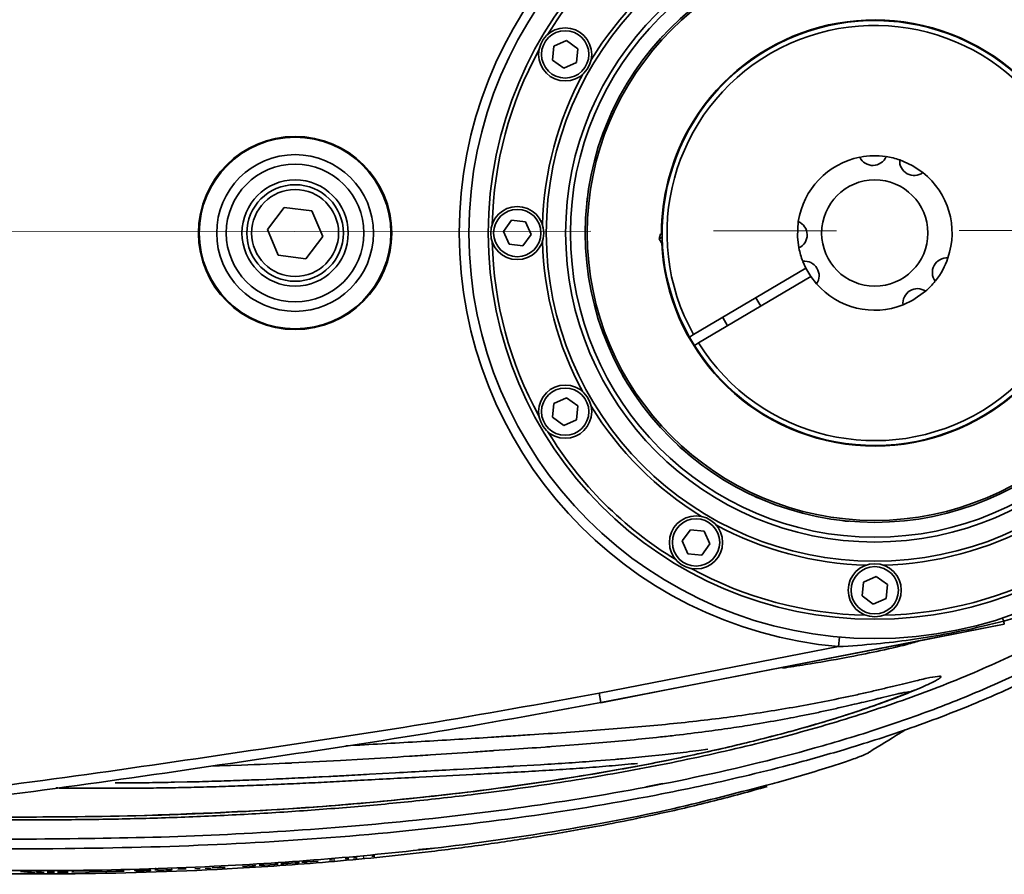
# Model space of a CAD drawing. Header units: millimetres. Extents: x 609 to 1177, y -109 to 470.
# Tile 58 of 60: x 866 to 887, y 385 to 403. Entities that reach past the tile are written whole.
import ezdxf

# ---------------------------------------------------------------- set-up
doc = ezdxf.new("R2010")
doc.units = ezdxf.units.MM
doc.linetypes.add('CENTERX2', pattern=[20.32, 12.7, -2.54, 2.54, -2.54])

msp = doc.modelspace()

# ---------------------------------------------------------------- linework, layer by layer
at = {"color": 7, "linetype": 'Continuous', "lineweight": 35}
for p, q in [((877.15593, 402.10313), (877.18611, 402.39022)), ((877.18611, 402.39022), (877.44982, 402.50764)), ((877.44982, 402.50764), (877.68337, 402.33796)), ((877.68337, 402.33796), (877.65319, 402.05086)), ((877.38947, 401.93345), (877.15593, 402.10313)), ((877.65319, 402.05086), (877.38947, 401.93345)), ((878.39515, 401.04868), (878.31403, 400.86646)), ((871.60341, 399.05232), (871.25529, 398.59173)), ((872.17636, 398.98114), (871.60341, 399.05232)), ((872.40118, 398.44936), (872.17636, 398.98114)), ((876.14114, 398.55072), (876.31082, 398.78426)), ((876.31082, 398.78426), (876.59792, 398.75409)), ((876.59792, 398.75409), (876.71533, 398.49037)), ((871.25529, 398.59173), (871.48012, 398.05995)), ((876.25856, 398.287), (876.14114, 398.55072)), ((879.39136, 398.49594), (879.3668, 398.40004)), ((879.39136, 398.49594), (879.42824, 398.51779)), ((872.05306, 397.98877), (872.40118, 398.44936)), ((876.71533, 398.49037), (876.54565, 398.25682)), ((879.42903, 398.4369), (879.3668, 398.40004)), ((879.3668, 398.40004), (879.43451, 398.28574)), ((876.54565, 398.25682), (876.25856, 398.287)), ((871.48012, 398.05995), (872.05306, 397.98877)), ((882.40334, 397.79277), (882.34184, 397.92842)), ((882.40334, 397.79277), (880.07858, 396.41577)), ((882.40334, 397.79277), (882.50526, 397.62069)), ((880.18051, 396.24369), (882.50526, 397.62069)), ((882.62369, 397.46742), (882.50526, 397.62069)), ((881.4701, 397.00754), (881.36817, 397.17962)), ((880.67986, 396.77192), (880.78178, 396.59984)), ((880.07858, 396.41577), (879.99252, 396.36479)), ((880.09444, 396.19271), (880.18051, 396.24369)), ((877.18611, 394.99022), (877.44982, 395.10764)), ((877.44982, 395.10764), (877.68337, 394.93796)), ((877.15593, 394.70313), (877.18611, 394.99022)), ((877.68337, 394.93796), (877.65319, 394.65086)), ((877.38947, 394.53345), (877.15593, 394.70313)), ((877.65319, 394.65086), (877.38947, 394.53345)), ((879.84114, 392.14213), (880.01082, 392.37567)), ((880.01082, 392.37567), (880.29792, 392.3455)), ((880.29792, 392.3455), (880.41533, 392.08178)), ((879.95856, 391.87841), (879.84114, 392.14213)), ((880.41533, 392.08178), (880.24565, 391.84824)), ((880.24565, 391.84824), (879.95856, 391.87841)), ((883.59469, 391.29022), (883.85841, 391.40764)), ((883.85841, 391.40764), (884.09196, 391.23796)), ((883.56452, 391.00313), (883.59469, 391.29022)), ((884.09196, 391.23796), (884.06178, 390.95086)), ((883.79806, 390.83345), (883.56452, 391.00313)), ((884.06178, 390.95086), (883.79806, 390.83345)), ((886.51021, 390.41659), (886.51021, 390.41659)), ((886.51021, 390.41659), (886.51021, 390.41659)), ((886.51021, 390.41659), (886.51021, 390.41659)), ((883.07887, 389.95325), (883.0963, 390.15249)), ((878.15762, 388.79322), (878.11974, 388.9896)), ((879.44956, 389.04396), (878.15782, 388.79283)), ((883.9867, 388.89929), (884.10491, 388.92767)), ((884.10491, 388.92767), (884.30883, 388.97534)), ((884.52463, 389.01635), (884.54775, 389.01758)), ((883.60201, 388.80659), (883.65417, 388.81905)), ((882.26472, 388.5112), (882.59305, 388.57784)), ((883.14041, 388.69806), (883.1762, 388.70629)), ((881.30889, 388.33871), (881.44474, 388.36126)), ((880.24822, 388.18412), (880.32457, 388.19412)), ((877.13887, 387.88291), (877.69607, 387.92514)), ((879.00716, 388.04159), (879.31131, 388.07313)), ((874.63421, 387.71161), (875.5171, 387.77084)), ((875.93954, 387.79943), (876.27895, 387.82252)), ((879.43003, 387.71239), (879.14236, 387.68193)), ((880.37606, 387.82807), (880.18842, 387.80296)), ((870.26003, 387.48361), (870.71908, 387.49959)), ((871.76304, 387.54356), (872.77004, 387.59535)), ((872.77005, 387.59536), (873.23005, 387.62196)), ((876.91071, 387.50744), (876.35258, 387.47479)), ((878.45334, 387.61692), (878.05712, 387.58476)), ((873.90615, 387.33876), (873.3674, 387.30905)), ((875.67082, 387.43727), (875.18343, 387.41062)), ((875.50551, 387.30685), (875.50564, 387.30685)), ((876.73055, 387.37183), (876.73065, 387.37183)), ((868.29158, 387.13137), (868.10371, 387.13069)), ((869.59562, 387.14998), (869.32875, 387.14418)), ((871.38317, 387.21016), (871.0771, 387.1977)), ((871.15855, 387.08669), (871.15875, 387.0867)), ((872.1792, 387.13267), (872.17939, 387.13268)), ((872.52697, 387.26424), (872.38904, 387.25716)), ((879.09092, 387.04874), (879.43321, 387.12146)), ((868.05073, 387.01875), (868.05093, 387.01875)), ((869.09023, 387.02769), (869.09044, 387.0277)), ((866.47521, 386.42336), (866.12705, 386.42368)), ((867.32569, 386.42825), (866.47521, 386.42336)), ((868.52298, 386.44989), (867.32569, 386.42825)), ((874.3825, 385.752), (874.69833, 385.77909)), ((871.68081, 385.46294), (871.82405, 385.47336)), ((872.07964, 385.49272), (872.30876, 385.51091)), ((872.53809, 385.52984), (872.65121, 385.53951)), ((872.86239, 385.55809), (872.93994, 385.56509)), ((873.03787, 385.57407), (873.11093, 385.58086)), ((873.41664, 385.61021), (873.4804, 385.61652)), ((866.14204, 385.2986), (866.35848, 385.27838)), ((866.44585, 385.27825), (866.22935, 385.29823)), ((866.35848, 385.27838), (866.44585, 385.27825)), ((866.63713, 385.27855), (866.47559, 385.29269)), ((866.47559, 385.28093), (866.50614, 385.27826)), ((866.50614, 385.27826), (866.63713, 385.27855)), ((866.69742, 385.27875), (866.85024, 385.27949)), ((866.91053, 385.27986), (867.12885, 385.28162)), ((867.20586, 385.28239), (868.29136, 385.30148)), ((868.29136, 385.30148), (868.11714, 385.3169)), ((868.94204, 385.36709), (868.94104, 385.37157)), ((869.39831, 385.34266), (869.57331, 385.34975)), ((869.57331, 385.34975), (869.54482, 385.35174)), ((869.7532, 385.35158), (869.862, 385.35647)), ((869.96343, 385.36118), (870.09125, 385.36731)), ((870.11249, 385.37505), (870.25921, 385.37572)), ((870.25921, 385.37572), (870.38174, 385.3821)), ((870.73991, 385.40197), (870.94212, 385.41399)), ((871.19931, 385.43013), (871.40856, 385.44397))]:
    msp.add_line(p, q, dxfattribs=at)
at = {"linetype": 'CENTERX2', "lineweight": 18}
msp.add_line((763.65317, 398.40568), (898.47533, 398.5875), dxfattribs=at)
at = {"color": 7, "linetype": 'Continuous', "lineweight": 35, "true_color": 0xffffff}
for p, q in [((872.88167, 387.89964), (873.0798, 387.90949)), ((870.0846, 387.47845), (870.26003, 387.48361))]:
    msp.add_line(p, q, dxfattribs=at)
at = {"color": 7, "linetype": 'Continuous', "lineweight": 35, "flags": 128}
for points in [[(879.44231, 402.60386), (879.31783, 402.46936), (879.30884, 402.45563)], [(884.34759, 400.03391), (884.60257, 399.92069), (884.82456, 399.77248)], [(877.87983, 399.24603), (877.87564, 399.23015), (877.85898, 399.04766)], [(882.25851, 398.21079), (882.23004, 398.44454), (882.24587, 398.75742)], [(884.88136, 397.31599), (884.61342, 397.12645), (884.41438, 397.03177)], [(880.09444, 396.19271), (880.0425, 396.27817), (879.99252, 396.36479)], [(878.58945, 395.61108), (878.61242, 395.55752), (878.68918, 395.43835)], [(879.74493, 394.13461), (879.79814, 394.07596), (879.89315, 394.00115)], [(881.30011, 393.08746), (881.38782, 393.03927), (881.48231, 393.00633)], [(883.10276, 392.57214), (883.22193, 392.55159), (883.30112, 392.55129)], [(886.51021, 390.41659), (886.11756, 390.34026), (884.54696, 390.03493), (878.15762, 388.79322)], [(879.44954, 389.04402), (883.06953, 389.7476), (886.51022, 390.41656)], [(878.11974, 388.9896), (882.29586, 389.80101), (883.07887, 389.95325)], [(873.23924, 385.59483), (873.24803, 385.59567), (873.25494, 385.59633)]]:
    msp.add_lwpolyline(points, dxfattribs=at)
at = {"color": 7, "linetype": 'Continuous', "lineweight": 35}
for centre, radius in [((883.82824, 398.52054), 8.4), ((883.82824, 398.52054), 8), ((883.82824, 398.52054), 6.8), ((883.82824, 398.52054), 6.4), ((883.82824, 398.52054), 6.3), ((883.82824, 398.52054), 5.99248), ((883.82824, 398.52054), 5.95244), ((877.41965, 402.22054), 0.55), ((877.41965, 402.22054), 0.49), ((871.82824, 398.52054), 2), ((871.82824, 398.52054), 1.98246), ((871.82824, 398.52054), 1.62314), ((871.82824, 398.52054), 1.4249), ((871.82824, 398.52054), 1.1), ((871.82824, 398.52054), 1), ((883.82824, 398.52054), 1.1), ((871.82824, 398.52054), 0.9), ((876.42824, 398.52054), 0.55), ((876.42824, 398.52054), 0.49), ((877.41965, 394.82054), 0.55), ((877.41965, 394.82054), 0.49), ((880.12824, 392.11195), 0.55), ((880.12824, 392.11195), 0.49), ((883.82824, 391.12054), 0.55), ((883.82824, 391.12054), 0.49)]:
    msp.add_circle(centre, radius, dxfattribs=at)
for centre, radius, start, end in [((883.82824, 398.52054), 8.6, 94.998858, 265.00115), ((883.82824, 398.52054), 7.92, 121.340932, 148.659068), ((883.82824, 398.52054), 6.88, 121.438721, 148.561279), ((883.82824, 398.52054), 4.4, 211.941441, 209.336863), ((883.82824, 398.52054), 4.3, 211.971732, 209.306572), ((883.82824, 398.52054), 7.92, 151.340932, 178.659068), ((883.82824, 398.52054), 6.88, 151.438721, 178.561279), ((883.82824, 398.52054), 1.6, 101.162806, 171.486279), ((883.78894, 400.22009), 0.3, 205.640318, 337.008839), ((883.82824, 398.52054), 1.6, 81.956965, 100.725628), ((883.82824, 398.52054), 1.6, 71.162735, 81.486352), ((884.64398, 400.01204), 0.3, 175.640248, 307.008769), ((883.82824, 398.52054), 1.6, 341.162808, 51.486281), ((882.12869, 398.48125), 0.3, 295.640245, 67.008767), ((883.82824, 398.52054), 7.92, 181.340932, 208.659068), ((883.82824, 398.52054), 6.88, 181.438721, 208.561279), ((883.82824, 398.52054), 1.6, 191.162733, 201.486349), ((882.37604, 397.63674), 0.3, 325.640316, 97.008837), ((885.31974, 397.7048), 0.3, 85.64032, 217.008841), ((883.82824, 398.52054), 1.6, 321.894525, 341.162808), ((883.82824, 398.52054), 1.6, 311.162737, 321.486354), ((883.82824, 398.52054), 1.6, 221.162803, 291.486283), ((884.71204, 397.06834), 0.3, 55.64025, 187.008771), ((883.82824, 398.52054), 6.88, 211.438721, 238.561279), ((883.82824, 398.52054), 7.92, 211.340932, 238.659068), ((883.82824, 398.52054), 6.88, 241.438721, 268.561279), ((883.82824, 398.52054), 6.88, 271.438721, 298.561279), ((883.82824, 398.52054), 7.92, 241.340932, 268.659068), ((883.82824, 398.52054), 7.92, 271.340932, 298.659068)]:
    msp.add_arc(centre, radius, start, end, dxfattribs=at)
at = {"color": 7, "linetype": 'Continuous', "lineweight": 35, "true_color": 0xffffff}
for start, end in [(182.729554, 151.083219), (151.083219, 180.138133)]:
    msp.add_arc((883.82824, 398.52054), 4.41333, start, end, dxfattribs=at)
at = {"color": 7, "linetype": 'Continuous', "lineweight": 35}
for points, knots in [([(893.86281, 398.52054), (893.84982, 398.91625), (893.82427, 399.69465), (893.61238, 400.82566), (893.27648, 401.88199), (892.81229, 402.84223), (892.2591, 403.70129), (891.54839, 404.57487), (890.68004, 405.42254), (889.67486, 406.21701), (888.688, 406.86947), (887.6547, 407.45715), (886.60259, 407.97085), (885.54767, 408.41573), (884.56479, 408.78178), (883.60476, 409.10006), (882.63076, 409.38853), (880.97396, 409.82683), (878.59978, 410.3232), (875.5007, 410.77831), (872.36966, 411.0787), (869.22944, 411.24854), (866.08762, 411.28046), (862.96596, 411.26247), (859.92022, 411.24364), (857.60947, 411.21543), (856.0225, 411.18587), (855.08234, 411.16453), (854.06578, 411.13669), (852.90312, 411.09548), (851.5512, 411.02865), (850.24833, 410.93741), (849.03603, 410.81568), (847.95506, 410.67088), (846.81082, 410.46262), (845.61466, 410.15575), (844.67348, 409.83602), (844.15596, 409.57761), (844.02874, 409.51408)], [0, 0, 0, 0, 0.02124501, 0.0417916, 0.06158718, 0.08063529, 0.09891109, 0.11636124, 0.14103511, 0.1639356, 0.1851013, 0.2045318, 0.2277628, 0.2479575, 0.26601826, 0.28409676, 0.30228474, 0.32058382, 0.37615923, 0.43247333, 0.48878934, 0.54508832, 0.60137063, 0.6575599, 0.71280349, 0.76500303, 0.78171185, 0.79807652, 0.8155255, 0.83634598, 0.86057797, 0.88824252, 0.90650277, 0.92602611, 0.94682597, 0.96893497, 0.99236307, 1, 1, 1, 1]), ([(893.66187, 398.52054), (893.65196, 398.86308), (893.63212, 399.54836), (893.46325, 400.56467), (893.18295, 401.555), (892.81753, 402.38999), (892.424, 403.08056), (892.03787, 403.64737), (891.6113, 404.17993), (891.14872, 404.68148), (890.65374, 405.15553), (889.95765, 405.749), (889.03067, 406.42218), (887.85476, 407.12753), (886.62865, 407.74248), (885.36694, 408.27702), (884.07768, 408.74231), (882.46734, 409.2387), (880.53191, 409.72273), (878.27458, 410.16227), (876.00284, 410.5015), (874.14142, 410.70843), (872.69549, 410.83372), (871.65758, 410.90854), (870.61717, 410.96882), (869.577, 411.01522), (868.54377, 411.04778), (867.50901, 411.06823), (866.81998, 411.07111), (866.47546, 411.07256)], [0, 0, 0, 0, 0.03123884, 0.06249552, 0.09372028, 0.12493716, 0.14538303, 0.16617722, 0.1874481, 0.2075837, 0.22839139, 0.2499462, 0.29100933, 0.33275058, 0.3749324, 0.41606361, 0.45771036, 0.49994248, 0.5697741, 0.63962784, 0.70970437, 0.77929837, 0.81048145, 0.84212785, 0.87424402, 0.90556958, 0.93712947, 0.96856536, 1, 1, 1, 1]), ([(893.26933, 398.52054), (893.25944, 398.86091), (893.24003, 399.5291), (893.07107, 400.52256), (892.79048, 401.48077), (892.38281, 402.3923), (891.85636, 403.24533), (891.30467, 403.93858), (890.7683, 404.50513), (890.27916, 404.96182), (889.52352, 405.58969), (888.4567, 406.32943), (887.06209, 407.10317), (885.61067, 407.75893), (884.09504, 408.32407), (882.33512, 408.86685), (880.2945, 409.37003), (878.03176, 409.80191), (875.73136, 410.13713), (873.43179, 410.38436), (871.11758, 410.5533), (868.79742, 410.65644), (867.25071, 410.66965), (866.47521, 410.67626)], [0, 0, 0, 0, 0.03163546, 0.06210456, 0.09341956, 0.12426546, 0.15466573, 0.18640559, 0.20647413, 0.22718097, 0.24859997, 0.29779964, 0.34763528, 0.39672905, 0.44577973, 0.49797423, 0.56792389, 0.64112148, 0.71212123, 0.78406108, 0.85616222, 0.92788222, 1, 1, 1, 1]), ([(844.09101, 387.51415), (844.28529, 387.41552), (844.86141, 387.12306), (845.86064, 386.81714), (847.01003, 386.53782), (848.15656, 386.3392), (849.27251, 386.19791), (850.34866, 386.09824), (851.33547, 386.02846), (852.28435, 385.97518), (853.23593, 385.93338), (855.40163, 385.85993), (858.63246, 385.80645), (862.92576, 385.78091), (866.73765, 385.74797), (870.21616, 385.83291), (873.337, 386.04002), (876.3698, 386.37592), (878.65425, 386.74541), (880.21024, 387.06101), (881.13062, 387.26739), (882.12305, 387.514), (883.25141, 387.82965), (884.54708, 388.24622), (885.85635, 388.74342), (887.14455, 389.32228), (888.3792, 389.9779), (889.64828, 390.79209), (890.75836, 391.68411), (891.68627, 392.61962), (892.42431, 393.55881), (892.99774, 394.54021), (893.40703, 395.52685), (893.66891, 396.48341), (893.83322, 397.48818), (893.85287, 398.17376), (893.86281, 398.52054)], [0, 0, 0, 0, 0.01170661, 0.03471336, 0.05592426, 0.07535161, 0.09724655, 0.1164131, 0.13347065, 0.15045162, 0.16752669, 0.18469898, 0.2669976, 0.34130213, 0.41562008, 0.47201105, 0.52840306, 0.58378691, 0.63606928, 0.65279632, 0.6691741, 0.68679647, 0.7077908, 0.73218021, 0.75997289, 0.78306769, 0.80809747, 0.83509115, 0.86405191, 0.88449046, 0.90584252, 0.9281246, 0.9453972, 0.96314569, 0.98135809, 1, 1, 1, 1]), ([(866.47521, 386.36482), (866.90474, 386.36699), (867.76738, 386.37134), (869.06213, 386.40333), (870.36683, 386.45512), (871.67123, 386.52919), (872.96745, 386.62565), (874.25972, 386.74579), (875.70792, 386.90899), (877.31426, 387.13098), (879.08025, 387.43303), (880.81522, 387.79609), (882.50534, 388.22672), (884.09509, 388.71705), (885.61076, 389.28218), (887.06216, 389.93795), (888.45675, 390.7117), (889.52356, 391.45143), (890.2792, 392.07932), (890.76834, 392.53599), (891.22779, 393.02132), (891.65282, 393.53688), (892.03742, 394.08444), (892.42795, 394.74974), (892.79051, 395.56037), (893.07108, 396.51857), (893.24003, 397.51201), (893.25944, 398.18019), (893.26933, 398.52054)], [0, 0, 0, 0, 0.039943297, 0.080220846, 0.120434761, 0.161364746, 0.201713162, 0.241303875, 0.282050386, 0.337231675, 0.392081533, 0.448632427, 0.502024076, 0.554219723, 0.603267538, 0.652360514, 0.702193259, 0.751389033, 0.772810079, 0.793516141, 0.813581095, 0.834919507, 0.855595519, 0.875739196, 0.906587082, 0.937897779, 0.968367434, 1, 1, 1, 1]), ([(866.47546, 385.96853), (867.39324, 385.97771), (869.22906, 385.99608), (871.96633, 386.13988), (874.69659, 386.37846), (877.40972, 386.73197), (880.10732, 387.21868), (882.32959, 387.75997), (884.07762, 388.29875), (885.36687, 388.76403), (886.52419, 389.25437), (887.54392, 389.75562), (888.44684, 390.26208), (889.30609, 390.81504), (890.04499, 391.36658), (890.6537, 391.8855), (891.14867, 392.35958), (891.68886, 392.94519), (892.24363, 393.66361), (892.77201, 394.54706), (893.18293, 395.48605), (893.46325, 396.47642), (893.63212, 397.49273), (893.65196, 398.178), (893.66187, 398.52054)], [0, 0, 0, 0, 0.08374087, 0.1675055, 0.25003599, 0.33376609, 0.41707127, 0.50004947, 0.54227969, 0.58392748, 0.62506268, 0.65689958, 0.68756266, 0.71947749, 0.75006757, 0.77161993, 0.79242814, 0.81256722, 0.8442749, 0.87505972, 0.90627738, 0.93750291, 0.96876038, 1, 1, 1, 1]), ([(888.1042, 391.12688), (887.82033, 390.98266), (887.30335, 390.72001), (886.74779, 390.55678), (886.49727, 390.48317)], [0, 0, 0, 0, 0.54908245, 1, 1, 1, 1]), ([(886.49726, 390.48319), (886.49305, 390.49255), (886.48464, 390.51126), (886.4741, 390.53039), (886.46549, 390.5425), (886.46202, 390.5432), (886.46028, 390.54355)], [0, 0, 0, 0, 0.249953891, 0.499938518, 0.749953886, 1, 1, 1, 1]), ([(886.49726, 390.48319), (886.34249, 390.44414), (885.93549, 390.34142), (885.0588, 390.16189), (884.07381, 390.01749), (883.34001, 389.97011), (883.07887, 389.95325)], [0, 0, 0, 0, 0.13832036, 0.36374906, 0.77358029, 1, 1, 1, 1]), ([(886.51021, 390.41659), (886.50984, 390.41849), (886.5091, 390.42229), (886.50405, 390.44827), (886.49926, 390.47293), (886.49726, 390.48321)], [0, 0, 0, 0, 0.368461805, 0.736923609, 1, 1, 1, 1]), ([(883.2357, 389.72829), (883.66066, 389.81037), (884.18878, 389.91237), (884.68982, 390.05405), (884.78768, 390.08172)], [0, 0, 0, 0, 0.80468749, 1, 1, 1, 1]), ([(881.91774, 389.50718), (882.07675, 389.53113), (882.52493, 389.59866), (882.95695, 389.67745), (883.2357, 389.72829)], [0, 0, 0, 0, 0.35478774, 1, 1, 1, 1]), ([(884.67789, 389.24558), (884.78381, 389.27096), (885.00418, 389.32375), (885.11127, 389.33573), (885.16689, 389.34195)], [0, 0, 0, 0, 0.48068216, 1, 1, 1, 1]), ([(885.16689, 389.34195), (885.17923, 389.3409), (885.20391, 389.33879), (885.19511, 389.32392), (885.19072, 389.31649)], [0, 0, 0, 0, 0.500330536, 1, 1, 1, 1]), ([(883.70061, 389.01201), (883.79013, 389.03273), (883.96919, 389.07417), (884.13652, 389.11447), (884.2202, 389.13462)], [0, 0, 0, 0, 0.49994586, 1, 1, 1, 1]), ([(884.22021, 389.13462), (884.30143, 389.15435), (884.46385, 389.19381), (884.60654, 389.22833), (884.67788, 389.24558)], [0, 0, 0, 0, 0.50007044, 1, 1, 1, 1]), ([(885.0611, 389.23396), (885.02153, 389.21388), (884.9424, 389.17374), (884.82309, 389.12109), (884.76345, 389.09477)], [0, 0, 0, 0, 0.50016329, 1, 1, 1, 1]), ([(885.19071, 389.31648), (885.17965, 389.30652), (885.15755, 389.28662), (885.09324, 389.2515), (885.06112, 389.23397)], [0, 0, 0, 0, 0.50047072, 1, 1, 1, 1]), ([(884.6572, 389.05566), (884.65832, 389.05635), (884.66973, 389.06344), (884.61476, 389.03835), (884.47767, 388.98201), (884.13439, 388.84604), (883.5113, 388.62466), (882.72306, 388.3752), (881.80412, 388.11858), (880.15002, 387.70758), (877.78179, 387.24891), (874.77567, 386.84377), (871.88098, 386.58944), (869.06092, 386.44755), (866.24973, 386.41595), (863.71003, 386.42922), (862.10537, 386.44076), (861.44054, 386.44554)], [0, 0, 0, 0, 0.001065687, 0.01092809, 0.021321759, 0.044762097, 0.071945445, 0.11137928, 0.150101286, 0.191074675, 0.323224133, 0.449656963, 0.567965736, 0.684313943, 0.800539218, 0.917360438, 1, 1, 1, 1]), ([(883.1469, 388.89045), (883.24068, 388.91037), (883.42824, 388.95021), (883.60982, 388.99141), (883.70061, 389.01201)], [0, 0, 0, 0, 0.50001512, 1, 1, 1, 1]), ([(884.76342, 389.09475), (884.62611, 389.0373), (884.3514, 388.92235), (883.9932, 388.79409), (883.81403, 388.72993)], [0, 0, 0, 0, 0.49979838, 1, 1, 1, 1]), ([(884.30883, 388.97534), (884.33652, 388.98151), (884.42651, 389.00159), (884.48449, 389.01031), (884.52463, 389.01635)], [0, 0, 0, 0, 0.307605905, 1, 1, 1, 1]), ([(878.15762, 388.79322), (876.95841, 388.57446), (874.55987, 388.13691), (870.94006, 387.60275), (867.3197, 387.06624), (863.99116, 386.63713), (860.95158, 386.38793), (858.19343, 386.32137), (855.42359, 386.45066), (852.91182, 386.73295), (850.89068, 387.11012), (849.75034, 387.35024), (849.2824, 387.51051), (849.25145, 387.52111)], [0, 0, 0, 0, 0.12532644, 0.25066561, 0.37617031, 0.50165081, 0.59564985, 0.68962519, 0.78509955, 0.88057388, 0.94914817, 0.99663646, 1, 1, 1, 1]), ([(883.81399, 388.72992), (883.62368, 388.6652), (883.24324, 388.53581), (882.66034, 388.35851), (882.09018, 388.19641), (881.71905, 388.09991), (881.53284, 388.05149)], [0, 0, 0, 0, 0.26296527, 0.52568787, 0.76202853, 1, 1, 1, 1]), ([(881.9822, 388.6698), (882.18047, 388.70446), (882.57701, 388.77377), (882.95694, 388.85156), (883.14689, 388.89045)], [0, 0, 0, 0, 0.50002913, 1, 1, 1, 1]), ([(883.1762, 388.70629), (883.25253, 388.72404), (883.39819, 388.75791), (883.53629, 388.79089), (883.60201, 388.80659)], [0, 0, 0, 0, 0.52404477, 1, 1, 1, 1]), ([(883.65418, 388.81905), (883.73416, 388.83831), (883.84915, 388.866), (883.9546, 388.89152), (883.9867, 388.89929)], [0, 0, 0, 0, 0.695513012, 1, 1, 1, 1]), ([(880.76562, 388.48789), (880.97108, 388.51564), (881.38195, 388.57114), (881.78212, 388.63691), (881.98219, 388.6698)], [0, 0, 0, 0, 0.50004216, 1, 1, 1, 1]), ([(881.44474, 388.36126), (881.63991, 388.39518), (881.91632, 388.44322), (882.18558, 388.49576), (882.26472, 388.5112)], [0, 0, 0, 0, 0.70606801, 1, 1, 1, 1]), ([(882.59305, 388.57784), (882.68568, 388.59749), (882.87084, 388.63676), (883.05058, 388.67763), (883.1404, 388.69806)], [0, 0, 0, 0, 0.50025757, 1, 1, 1, 1]), ([(878.15292, 388.22784), (878.38348, 388.24586), (878.84463, 388.28189), (879.28083, 388.32328), (879.49894, 388.34398)], [0, 0, 0, 0, 0.49996817, 1, 1, 1, 1]), ([(879.49895, 388.34398), (879.71384, 388.36585), (880.14362, 388.40958), (880.55828, 388.46179), (880.76561, 388.48789)], [0, 0, 0, 0, 0.500013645, 1, 1, 1, 1]), ([(880.32457, 388.19412), (880.50083, 388.21799), (880.83213, 388.26286), (881.1569, 388.31453), (881.30889, 388.33871)], [0, 0, 0, 0, 0.53201358, 1, 1, 1, 1]), ([(875.89298, 388.07682), (876.02811, 388.08525), (876.29838, 388.10212), (876.55736, 388.11862), (876.68685, 388.12687)], [0, 0, 0, 0, 0.49996994, 1, 1, 1, 1]), ([(876.68686, 388.12687), (876.94025, 388.14323), (877.44711, 388.17596), (877.91762, 388.21055), (878.15292, 388.22784)], [0, 0, 0, 0, 0.49991284, 1, 1, 1, 1]), ([(879.31131, 388.07313), (879.41928, 388.08491), (879.73594, 388.11947), (880.04471, 388.15843), (880.24821, 388.18411)], [0, 0, 0, 0, 0.3409384, 1, 1, 1, 1]), ([(883.71716, 387.77043), (883.93132, 387.90265), (884.17952, 388.05589), (884.42722, 388.20911), (884.4612, 388.23013)], [0, 0, 0, 0, 0.86283476, 1, 1, 1, 1]), ([(873.07988, 387.90949), (873.56817, 387.9371), (874.5486, 387.99254), (875.44368, 388.04865), (875.89298, 388.07682)], [0, 0, 0, 0, 0.498038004, 1, 1, 1, 1]), ([(877.69608, 387.92514), (877.92023, 387.94328), (878.36906, 387.97961), (878.79428, 388.02091), (879.00715, 388.04159)], [0, 0, 0, 0, 0.49938619, 1, 1, 1, 1]), ([(881.5328, 388.05148), (881.34097, 388.00349), (880.95696, 387.9074), (880.57066, 387.82021), (880.37733, 387.77658)], [0, 0, 0, 0, 0.49954645, 1, 1, 1, 1]), ([(873.23005, 387.62196), (873.55426, 387.642), (874.03112, 387.67147), (874.48797, 387.70188), (874.63421, 387.71161)], [0, 0, 0, 0, 0.679881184, 1, 1, 1, 1]), ([(875.51712, 387.77084), (875.64664, 387.77957), (875.78865, 387.78915), (875.92735, 387.7986), (875.93954, 387.79943)], [0, 0, 0, 0, 0.912095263, 1, 1, 1, 1]), ([(876.27897, 387.82252), (876.52339, 387.83929), (876.81508, 387.85931), (877.09371, 387.87962), (877.13887, 387.88291)], [0, 0, 0, 0, 0.83792993, 1, 1, 1, 1]), ([(880.37729, 387.77655), (879.99275, 387.69402), (879.21637, 387.52739), (878.43423, 387.39027), (878.03948, 387.32106)], [0, 0, 0, 0, 0.49529722, 1, 1, 1, 1]), ([(880.18842, 387.80296), (880.01627, 387.78116), (879.76543, 387.7494), (879.51013, 387.72123), (879.43003, 387.71239)], [0, 0, 0, 0, 0.68627905, 1, 1, 1, 1]), ([(883.71204, 387.77117), (883.70922, 387.76657), (883.70027, 387.75196), (883.56052, 387.68921), (883.29157, 387.59063), (882.8903, 387.45892), (882.38717, 387.30659), (881.93307, 387.16746), (881.66656, 387.10241), (881.59532, 387.08502)], [0, 0, 0, 0, 0.065609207, 0.20830598, 0.351102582, 0.494056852, 0.708770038, 0.922149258, 1, 1, 1, 1]), ([(870.71909, 387.49959), (871.06458, 387.5133), (871.41344, 387.52714), (871.75969, 387.5434), (871.76304, 387.54356)], [0, 0, 0, 0, 0.99031707, 1, 1, 1, 1]), ([(878.05711, 387.58476), (877.87106, 387.57103), (877.49946, 387.54362), (877.10679, 387.51949), (876.91072, 387.50744)], [0, 0, 0, 0, 0.50067934, 1, 1, 1, 1]), ([(877.85595, 387.44452), (878.03607, 387.45825), (878.3963, 387.48571), (878.74468, 387.51872), (878.91887, 387.53523)], [0, 0, 0, 0, 0.49999653, 1, 1, 1, 1]), ([(879.14236, 387.68193), (878.96448, 387.66421), (878.73684, 387.64154), (878.50419, 387.62134), (878.45334, 387.61692)], [0, 0, 0, 0, 0.7814155, 1, 1, 1, 1]), ([(873.3674, 387.30905), (873.20632, 387.3003), (872.92861, 387.2852), (872.64576, 387.27044), (872.52697, 387.26424)], [0, 0, 0, 0, 0.5800287, 1, 1, 1, 1]), ([(873.1789, 387.18444), (873.5926, 387.20683), (874.41724, 387.25146), (875.14357, 387.28843), (875.50551, 387.30685)], [0, 0, 0, 0, 0.501680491, 1, 1, 1, 1]), ([(878.03948, 387.32106), (877.25709, 387.19785), (875.68373, 386.95009), (874.09846, 386.79585), (873.3015, 386.71831)], [0, 0, 0, 0, 0.49727569, 1, 1, 1, 1]), ([(875.18343, 387.41062), (874.97763, 387.39907), (874.56599, 387.37598), (874.1261, 387.35117), (873.90615, 387.33876)], [0, 0, 0, 0, 0.49996651, 1, 1, 1, 1]), ([(875.50564, 387.30685), (875.71728, 387.31756), (876.14067, 387.33898), (876.53389, 387.36088), (876.73055, 387.37183)], [0, 0, 0, 0, 0.49987265, 1, 1, 1, 1]), ([(876.35258, 387.47479), (876.3364, 387.47387), (876.11515, 387.46129), (875.88455, 387.44882), (875.67082, 387.43727)], [0, 0, 0, 0, 0.07313149, 1, 1, 1, 1]), ([(876.73065, 387.37183), (876.92327, 387.38314), (877.30856, 387.40577), (877.67342, 387.4316), (877.85587, 387.44451)], [0, 0, 0, 0, 0.49993962, 1, 1, 1, 1]), ([(844.83256, 387.17816), (844.88626, 387.15414), (845.41998, 386.91539), (846.48328, 386.61094), (847.99231, 386.27589), (849.49258, 386.04821), (850.97287, 385.88077), (852.43542, 385.75354), (854.5209, 385.60996), (857.22759, 385.47758), (860.57125, 385.35801), (863.91743, 385.26766), (867.27635, 385.22245), (869.85118, 385.31025), (871.63913, 385.42419), (872.64395, 385.50329), (873.64748, 385.5978), (874.68505, 385.71205), (875.74742, 385.84879), (876.88166, 386.01848), (878.09906, 386.22911), (879.32351, 386.47812), (880.50841, 386.75277), (881.23673, 386.95468), (881.60146, 387.05579)], [0, 0, 0, 0, 0.0047574, 0.04728365, 0.08898183, 0.1298414, 0.16990691, 0.2094617, 0.24855873, 0.33896397, 0.42860678, 0.51914213, 0.60968289, 0.7002303, 0.7274001, 0.7545702, 0.78174109, 0.80891328, 0.83898605, 0.86835487, 0.90165036, 0.93888674, 0.96939484, 1, 1, 1, 1]), ([(869.32875, 387.14418), (869.15609, 387.14108), (868.81064, 387.13486), (868.46464, 387.13253), (868.29158, 387.13137)], [0, 0, 0, 0, 0.49982823, 1, 1, 1, 1]), ([(870.36065, 387.17169), (870.18908, 387.16629), (869.93434, 387.15826), (869.67899, 387.15202), (869.59562, 387.14998)], [0, 0, 0, 0, 0.67351582, 1, 1, 1, 1]), ([(870.12744, 387.0509), (870.29977, 387.05615), (870.64439, 387.06663), (870.98718, 387.08001), (871.15855, 387.08669)], [0, 0, 0, 0, 0.50004255, 1, 1, 1, 1]), ([(871.0771, 387.1977), (871.00922, 387.19505), (870.77093, 387.18573), (870.53172, 387.17755), (870.36065, 387.17169)], [0, 0, 0, 0, 0.28490791, 1, 1, 1, 1]), ([(871.15875, 387.0867), (871.32972, 387.09383), (871.67164, 387.10809), (872.01002, 387.12447), (872.1792, 387.13267)], [0, 0, 0, 0, 0.50001871, 1, 1, 1, 1]), ([(872.38904, 387.25716), (872.22255, 387.24881), (871.88905, 387.23209), (871.55198, 387.21748), (871.38317, 387.21016)], [0, 0, 0, 0, 0.499188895, 1, 1, 1, 1]), ([(872.17939, 387.13268), (872.34781, 387.14113), (872.6846, 387.15803), (873.01414, 387.17564), (873.1789, 387.18444)], [0, 0, 0, 0, 0.500046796, 1, 1, 1, 1]), ([(868.05093, 387.01875), (868.22425, 387.01933), (868.5709, 387.02047), (868.91712, 387.02529), (869.09023, 387.02769)], [0, 0, 0, 0, 0.49998579, 1, 1, 1, 1]), ([(869.09044, 387.0277), (869.2635, 387.03071), (869.60961, 387.03675), (869.95483, 387.04619), (870.12744, 387.0509)], [0, 0, 0, 0, 0.5000108, 1, 1, 1, 1]), ([(873.3015, 386.71831), (872.9596, 386.68925), (871.36975, 386.55409), (869.77487, 386.49571), (868.52298, 386.44989)], [0, 0, 0, 0, 0.21505168, 1, 1, 1, 1]), ([(860.09402, 386.39538), (860.11299, 386.39517), (860.86792, 386.38664), (862.32685, 386.37824), (864.43495, 386.36757), (865.80706, 386.36572), (866.47521, 386.36482)], [0, 0, 0, 0, 0.00891713, 0.35493528, 0.68588725, 1, 1, 1, 1]), ([(866.12705, 386.42368), (865.74062, 386.42429), (864.93698, 386.42555), (864.13334, 386.42855), (863.71611, 386.43011)], [0, 0, 0, 0, 0.4808369, 1, 1, 1, 1]), ([(871.40856, 385.44397), (871.41926, 385.44471), (871.43623, 385.44588), (871.45531, 385.44741), (871.46464, 385.44831), (871.46935, 385.44886), (871.47215, 385.44933), (871.47387, 385.44994), (871.4714, 385.45065), (871.46556, 385.45097), (871.46188, 385.45117)], [0, 0, 0, 0, 0.246337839, 0.390760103, 0.447887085, 0.498479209, 0.548727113, 0.606084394, 0.751840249, 1, 1, 1, 1]), ([(871.53253, 385.45616), (871.53946, 385.45602), (871.553, 385.45574), (871.59012, 385.45716), (871.63377, 385.45966), (871.66424, 385.46179), (871.68081, 385.46294)], [0, 0, 0, 0, 0.254349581, 0.496987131, 0.726299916, 1, 1, 1, 1]), ([(871.82405, 385.47336), (871.83804, 385.47442), (871.86016, 385.47608), (871.885, 385.47823), (871.89717, 385.47949), (871.90343, 385.48025), (871.90731, 385.48092), (871.9099, 385.48174), (871.90711, 385.48269), (871.89955, 385.48306), (871.89478, 385.4833)], [0, 0, 0, 0, 0.24698632, 0.39079535, 0.44831928, 0.49960186, 0.55076152, 0.60830155, 0.75243473, 1, 1, 1, 1]), ([(871.97081, 385.48794), (871.97559, 385.4878), (871.98516, 385.48751), (872.00376, 385.4878), (872.02514, 385.48888), (872.04872, 385.49037), (872.06741, 385.49179), (872.07964, 385.49272)], [0, 0, 0, 0, 0.24994707, 0.50098663, 0.61975782, 0.75097961, 1, 1, 1, 1]), ([(866.47559, 385.28093), (866.47559, 385.2831), (866.47559, 385.28697), (866.47559, 385.29095), (866.47559, 385.29269)], [0, 0, 0, 0, 0.55999192, 1, 1, 1, 1]), ([(868.68924, 385.32343), (868.67314, 385.32335), (868.64086, 385.32318), (868.59421, 385.32198), (868.55914, 385.32075), (868.53512, 385.31959), (868.51653, 385.31822), (868.5062, 385.31684), (868.50429, 385.31558), (868.51056, 385.31418), (868.52843, 385.31279), (868.5592, 385.31165), (868.60059, 385.31125), (868.64911, 385.31156), (868.70174, 385.31262), (868.7465, 385.31396), (868.7803, 385.31527), (868.80356, 385.3164), (868.82256, 385.31766), (868.83553, 385.31901), (868.84156, 385.32036), (868.84082, 385.32277), (868.82468, 385.32422), (868.8121, 385.32535)], [0, 0, 0, 0, 0.06393276, 0.12820712, 0.16046394, 0.18870083, 0.21973189, 0.25154027, 0.2805478, 0.31342582, 0.37643209, 0.44048627, 0.50371346, 0.56701264, 0.63089565, 0.69204253, 0.7239181, 0.75167683, 0.77979286, 0.80760207, 0.8381474, 0.87377776, 1, 1, 1, 1]), ([(868.6512, 385.32038), (868.65911, 385.32058), (868.67497, 385.32098), (868.69667, 385.32104), (868.71492, 385.32066), (868.72963, 385.31986), (868.73933, 385.31903), (868.74227, 385.31823), (868.7414, 385.3177), (868.73737, 385.31717), (868.72997, 385.31665), (868.71979, 385.31619), (868.70428, 385.31567), (868.6841, 385.3152), (868.66231, 385.31512), (868.64416, 385.3155), (868.63077, 385.31625), (868.62096, 385.31714), (868.61656, 385.31799), (868.6193, 385.31871), (868.62318, 385.31911), (868.62698, 385.31939), (868.63174, 385.31966), (868.63977, 385.32002), (868.64648, 385.32023), (868.6512, 385.32038)], [0, 0, 0, 0, 0.05706172, 0.11444812, 0.17870217, 0.25461025, 0.34149952, 0.37402895, 0.40060673, 0.42331076, 0.44534369, 0.4701689, 0.50030119, 0.55786745, 0.61532556, 0.67936555, 0.7549505, 0.82298516, 0.8844515, 0.91298771, 0.92577902, 0.93841698, 0.95160835, 0.96597856, 1, 1, 1, 1]), ([(868.8121, 385.32535), (868.79322, 385.32651), (868.75789, 385.32869), (868.69679, 385.32972), (868.66012, 385.32941), (868.65785, 385.32939)], [0, 0, 0, 0, 0.518351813, 0.970145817, 1, 1, 1, 1]), ([(868.9258, 385.32937), (868.94998, 385.32794), (868.98664, 385.32577), (869.0726, 385.32565), (869.13799, 385.32701), (869.19004, 385.32882), (869.22282, 385.33025), (869.24612, 385.33159), (869.26108, 385.33268), (869.27232, 385.33378), (869.28092, 385.33506), (869.28455, 385.33649), (869.27985, 385.33871), (869.2648, 385.33999), (869.25396, 385.34091)], [0, 0, 0, 0, 0.25480299, 0.38611191, 0.50661634, 0.5698568, 0.62897217, 0.65998866, 0.68905072, 0.71798578, 0.74864457, 0.79697943, 0.85385281, 1, 1, 1, 1]), ([(870.94212, 385.41399), (870.95279, 385.41465), (870.96972, 385.4157), (870.98876, 385.4171), (870.99802, 385.41793), (871.00263, 385.41845), (871.00532, 385.4189), (871.00691, 385.41948), (871.00431, 385.4202), (870.99847, 385.42055), (870.99479, 385.42078)], [0, 0, 0, 0, 0.24635945, 0.39071442, 0.44761762, 0.49799506, 0.54806889, 0.60550764, 0.75188589, 1, 1, 1, 1]), ([(871.08343, 385.4263), (871.08846, 385.42609), (871.09618, 385.42577), (871.11114, 385.42579), (871.12512, 385.4261), (871.14207, 385.42679), (871.16693, 385.42809), (871.18653, 385.42933), (871.19931, 385.43013)], [0, 0, 0, 0, 0.24949462, 0.38312191, 0.50032426, 0.61788825, 0.75087603, 1, 1, 1, 1])]:
    msp.add_open_spline(points, degree=3, knots=knots, dxfattribs=at)
at = {"color": 7, "linetype": 'Continuous', "lineweight": 35, "true_color": 0xffffff}
for points, knots in [([(850.02832, 387.52215), (850.1336, 387.494), (851.0069, 387.2605), (852.79964, 386.96362), (855.39406, 386.65043), (858.13734, 386.52328), (860.89786, 386.58431), (863.95665, 386.83441), (867.28998, 387.26407), (870.90441, 387.7997), (874.5215, 388.33327), (876.92037, 388.77083), (878.11974, 388.9896)], [0, 0, 0, 0, 0.01153594, 0.09569486, 0.19194195, 0.28818894, 0.38612183, 0.48408054, 0.61295849, 0.7418613, 0.87093723, 1, 1, 1, 1]), ([(844.51953, 387.51473), (844.53936, 387.50556), (844.92109, 387.32917), (845.71098, 387.06861), (846.89666, 386.76292), (848.10147, 386.54859), (849.31256, 386.39387), (850.53255, 386.28254), (851.80663, 386.19881), (853.12366, 386.13633), (854.47616, 386.0916), (855.81215, 386.05897), (857.18147, 386.03368), (858.55047, 386.01449), (860.0898, 385.99808), (861.77606, 385.98492), (863.12449, 385.97774), (863.98893, 385.97423), (864.34336, 385.97295), (864.69812, 385.97182), (865.05324, 385.97084), (865.43841, 385.96994), (865.83393, 385.96924), (866.18945, 385.96862), (866.39703, 385.96855), (866.47546, 385.96853)], [0, 0, 0, 0, 0.00296388, 0.05704972, 0.1123948, 0.16908837, 0.22291182, 0.27801576, 0.335267, 0.39613202, 0.45689479, 0.51886206, 0.57744238, 0.6427067, 0.70461721, 0.78629992, 0.87149344, 0.88756595, 0.90358321, 0.91957968, 0.93569753, 0.9517646, 0.97183698, 0.98935902, 1, 1, 1, 1]), ([(881.59532, 387.08502), (880.90515, 386.90392), (879.45313, 386.52292), (877.19998, 386.11177), (874.86054, 385.78042), (872.50908, 385.54456), (869.90794, 385.37428), (867.05793, 385.2955), (863.96399, 385.3392), (860.89789, 385.41634), (857.8592, 385.51602), (854.84811, 385.64243), (851.8408, 385.83071), (849.33991, 386.08301), (847.3607, 386.42684), (846.13425, 386.71866), (845.42294, 386.97401), (845.18439, 387.05965)], [0, 0, 0, 0, 0.05831845, 0.12269172, 0.18706692, 0.2514447, 0.31582367, 0.40012449, 0.48442869, 0.56873591, 0.65085341, 0.73297097, 0.81508693, 0.89718981, 0.93824318, 0.97928825, 1, 1, 1, 1]), ([(866.88453, 387.02612), (866.92616, 387.02544), (867.31522, 387.01904), (867.70377, 387.01889), (868.05073, 387.01875)], [0, 0, 0, 0, 0.10701703, 1, 1, 1, 1])]:
    msp.add_open_spline(points, degree=3, knots=knots, dxfattribs=at)

doc.saveas('drawing.dxf')
